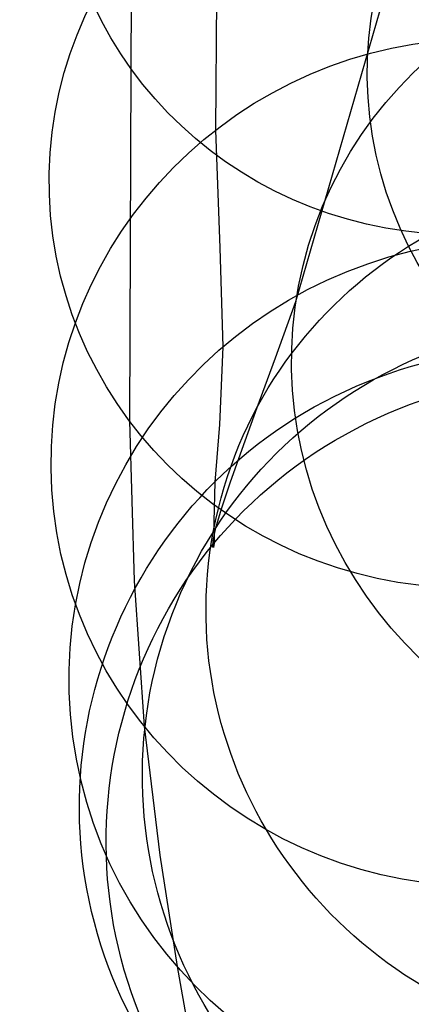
# Model space of a CAD drawing. Extents: x -3677 to -3089, y -67 to 482.
# Tile 92 of 110: x -3287 to -3274, y 373 to 407. Entities that reach past the tile are written whole.
import ezdxf

# ---------------------------------------------------------------- set-up
doc = ezdxf.new("R2010")
doc.units = 0
doc.layers.add('CURVA_ORIGIN', color=125, linetype='CONTINUOUS')

msp = doc.modelspace()

# ---------------------------------------------------------------- linework, layer by layer
at = {"layer": 'CURVA_ORIGIN'}
for p, q in [((-3277.960308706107, 397.2022255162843, -89.80323840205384), (-3270.996143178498, 421.3336945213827, -193.6412910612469)), ((-3283.579655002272, 418.4280910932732, 265.1634652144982), (-3283.662806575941, 405.2630198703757, 218.5682174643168)), ((-3280.706930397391, 407.7240069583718, 145.8441240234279), (-3280.732808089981, 403.1286609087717, 123.9336669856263)), ((-3283.662806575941, 405.2630198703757, 218.5682174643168), (-3283.710761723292, 393.0832760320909, 172.8007473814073)), ((-3280.732808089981, 403.1286609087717, 123.9336669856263), (-3280.589054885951, 399.0595444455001, 102.371199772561)), ((-3280.589054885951, 399.0595444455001, 102.371199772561), (-3280.485739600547, 395.6346326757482, 81.16796995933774)), ((-3278.661649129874, 395.2544406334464, -80.47822750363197), (-3277.960308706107, 397.2022255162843, -89.80323840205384)), ((-3280.485739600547, 395.6346326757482, 81.16796995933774), (-3280.598882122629, 392.9492034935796, 60.33785279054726)), ((-3279.29291709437, 393.5408184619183, -71.2616267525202), (-3278.661649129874, 395.2544406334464, -80.47822750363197)), ((-3279.81782235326, 392.1029951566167, -62.13167764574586), (-3279.29291709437, 393.5408184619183, -71.2616267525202)), ((-3283.710761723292, 393.0832760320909, 172.8007473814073), (-3283.549449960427, 387.5482590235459, 150.266114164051)), ((-3280.598882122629, 392.9492034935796, 60.33785279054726), (-3280.760972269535, 390.9595023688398, 39.91445997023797)), ((-3280.230201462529, 390.938330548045, -53.07846243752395), (-3279.81782235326, 392.1029951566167, -62.13167764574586)), ((-3280.760972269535, 390.9595023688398, 39.91445997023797), (-3280.78880509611, 389.5988765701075, 19.98456954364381)), ((-3280.531422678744, 390.0331153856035, -44.09502357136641), (-3280.230201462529, 390.938330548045, -53.07846243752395)), ((-3280.722854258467, 389.3736404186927, -35.17440349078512), (-3280.531422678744, 390.0331153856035, -44.09502357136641)), ((-3280.78880509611, 389.5988765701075, 19.98456954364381), (-3280.779926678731, 388.8481129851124, 0.8278884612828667)), ((-3280.811518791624, 388.9450894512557, -26.29700638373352), (-3280.722854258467, 389.3736404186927, -35.17440349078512)), ((-3280.827056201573, 388.728218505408, -17.39268341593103), (-3280.811518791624, 388.9450894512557, -26.29700638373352)), ((-3280.779926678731, 388.8481129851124, 0.8278884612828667), (-3280.804760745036, 388.7026766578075, -8.378647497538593)), ((-3280.804760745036, 388.7026766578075, -8.378647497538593), (-3280.827056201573, 388.728218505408, -17.39268341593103)), ((-3283.549449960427, 387.5482590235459, 150.266114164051), (-3283.198469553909, 382.5230713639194, 127.9712022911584)), ((-3283.198469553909, 382.5230713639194, 127.9712022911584), (-3282.661174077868, 378.0621475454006, 105.9344159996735)), ((-3282.661174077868, 378.0621475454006, 105.9344159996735), (-3282.060584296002, 374.213435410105, 84.17049235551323)), ((-3282.060584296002, 374.213435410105, 84.17049235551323), (-3281.49076791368, 371.0281579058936, 62.69323545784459))]:
    msp.add_line(p, q, dxfattribs=at)
at = {"layer": 'CURVA_ORIGIN', "extrusion": (-0.004123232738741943, 0.263936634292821, 0.9645312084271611)}
msp.add_circle((3265.410584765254, -390.3353727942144, 331.3189303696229), 13.86679232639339, dxfattribs=at)
at = {"layer": 'CURVA_ORIGIN', "extrusion": (-0.04764961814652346, -0.2407508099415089, 0.9694166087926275)}
msp.add_circle((-3277.998241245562, -265.6281006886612, -87.75483460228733), 14.07237512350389, dxfattribs=at)
at = {"layer": 'CURVA_ORIGIN', "extrusion": (-0.00781783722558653, 0.2342144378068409, 0.9721535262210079)}
msp.add_circle((3256.77071691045, -456.0641230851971, 285.7261506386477), 14.49827415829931, dxfattribs=at)
at = {"layer": 'CURVA_ORIGIN', "extrusion": (-0.04435023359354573, -0.2335193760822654, 0.9713401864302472)}
msp.add_circle((-3279.814409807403, -240.6382496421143, -54.2213340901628), 14.69924026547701, dxfattribs=at)
at = {"layer": 'CURVA_ORIGIN', "extrusion": (-0.01232130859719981, 0.1936921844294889, 0.9809849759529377)}
msp.add_circle((3240.001343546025, -562.6407621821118, 240.0828576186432), 14.95226478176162, dxfattribs=at)
at = {"layer": 'CURVA_ORIGIN', "extrusion": (-0.04193906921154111, -0.1930715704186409, 0.9802879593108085)}
msp.add_circle((-3273.320819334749, -323.6324700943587, -8.307965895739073), 15.35455048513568, dxfattribs=at)
at = {"layer": 'CURVA_ORIGIN', "extrusion": (-0.01862800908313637, 0.1401279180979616, 0.9899581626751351)}
msp.add_circle((3191.308684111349, -791.9076106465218, 196.9012699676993), 15.34097929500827, dxfattribs=at)
at = {"layer": 'CURVA_ORIGIN', "extrusion": (-0.04081778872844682, -0.1166814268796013, 0.992330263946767)}
msp.add_circle((-3209.782103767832, -718.377290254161, 53.57455528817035), 15.94679188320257, dxfattribs=at)
at = {"layer": 'CURVA_ORIGIN', "extrusion": (-0.02680183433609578, 0.07142133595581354, 0.9970860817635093)}
msp.add_circle((2927.695167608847, -1496.764599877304, 155.6514145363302), 15.87691519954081, dxfattribs=at)
at = {"layer": 'CURVA_ORIGIN', "extrusion": (-0.03615899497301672, -0.01557931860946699, 0.9992246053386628)}
msp.add_circle((-1640.900420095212, -2849.598452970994, 113.3989627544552), 16.13413392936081, dxfattribs=at)

doc.saveas('drawing.dxf')
